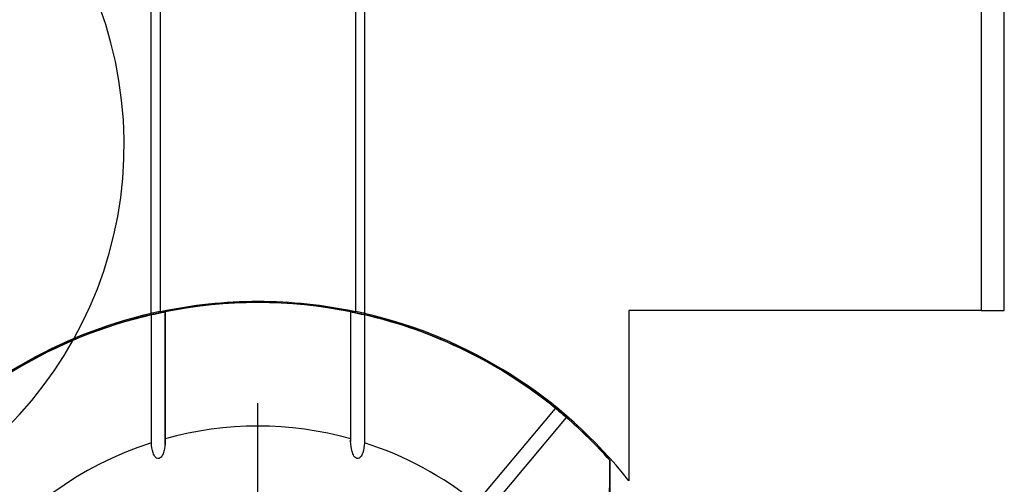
# Model space of a CAD drawing. Header units: millimetres. Extents: x 6 to 273, y 6 to 210.
# Tile 28 of 47: x 172 to 193, y 96 to 106. Entities that reach past the tile are written whole.
import ezdxf

# ---------------------------------------------------------------- set-up
doc = ezdxf.new("R2010")
doc.units = ezdxf.units.MM
doc.linetypes.add('SLD-Center', pattern=[19.05, 15.24, -1.27, 1.27, -1.27])
doc.linetypes.add('SLD-Solid', pattern=[0])
doc.layers.add('CENTER', color=40, linetype='SLD-Center')
doc.layers.add('TEXT', color=140, linetype='SLD-Solid', lineweight=25)

# ---------------------------------------------------------------- blocks, each defined once
blk = doc.blocks.new('SW_CENTERMARKSYMBOL_2')
at = {"layer": 'CENTER', "color": 0}
for p, q in [((0, 5.08), (0, 7.9985)), ((0, 0), (0, 2.54)), ((-5.08, 0), (-7.9985, 0)), ((0, 0), (-2.54, 0)), ((0, 0), (0, -2.54)), ((0, 0), (2.54, 0)), ((5.08, 0), (7.9985, 0)), ((0, -5.08), (0, -7.9985))]:
    blk.add_line(p, q, dxfattribs=at)

msp = doc.modelspace()

# ---------------------------------------------------------------- linework, layer by layer
for p, q in [((174.666, 99.504), (174.666, 106.63)), ((179.266, 106.63), (179.266, 99.504)), ((174.864, 99.548), (174.864, 106.586)), ((179.069, 106.586), (179.069, 99.548)), ((192.566, 106.567), (192.566, 99.567)), ((193.066, 99.567), (193.066, 106.567)), ((174.667, 96.713), (174.667, 99.474)), ((174.965, 99.539), (174.965, 96.802)), ((174.966, 96.674), (174.966, 99.551)), ((178.966, 99.553), (178.966, 96.743)), ((178.967, 96.802), (178.967, 99.539)), ((179.265, 99.474), (179.265, 96.713)), ((192.566, 99.567), (184.966, 99.567)), ((184.966, 99.567), (184.966, 95.895)), ((192.566, 99.567), (193.066, 99.567)), ((181.676, 95.412), (183.388, 97.453)), ((183.618, 97.261), (181.905, 95.22)), ((184.557, 96.336), (184.566, 96.332)), ((184.566, 82.801), (184.566, 96.332))]:
    msp.add_line(p, q)
at = {"flags": 128}
msp.add_lwpolyline([(184.557, 82.798), (184.549, 83.974), (184.542, 85.182), (184.537, 86.416), (184.534, 87.669), (184.532, 88.933), (184.532, 90.201), (184.534, 91.465), (184.537, 92.717), (184.542, 93.952), (184.549, 95.16), (184.557, 96.336)], dxfattribs=at)
for radius, start, end in [(10.175, 41.675, 138.7503), (10.17, 78.6534, 101.3466), (10.17, 103.0639, 138.7014), (10.2, 103.0317, 137.3321), (10.17, 50.8451, 76.9361), (10.2, 38.3427, 76.9683), (7.507, 74.5401, 105.4599), (10.17, 41.7236, 49.1549), (7.507, 107.8335, 252.1665), (7.507, 51.145, 72.1665)]:
    msp.add_arc((176.966, 89.567), radius, start, end)
for points in [[(174.864, 99.548), (175.549, 99.692), (176.25, 99.767), (176.966, 99.767)], [(176.966, 99.767), (177.683, 99.767), (178.383, 99.692), (179.069, 99.548)]]:
    msp.add_open_spline(points, degree=3)
for points, knots in [([(174.864, 99.548), (174.808, 99.536), (174.759, 99.525), (174.686, 99.509), (174.666, 99.504), (174.666, 99.504)], [0, 0, 0, 0, 0.5, 0.5, 1, 1, 1, 1]), ([(174.667, 99.474), (174.672, 99.475), (174.689, 99.48), (174.743, 99.493), (174.782, 99.502), (174.868, 99.52), (174.911, 99.529), (174.961, 99.538), (174.969, 99.54), (174.965, 99.539)], [0, 0, 0, 0, 0.25, 0.25, 0.5, 0.5, 0.75, 0.75, 1, 1, 1, 1]), ([(178.967, 99.539), (178.963, 99.54), (178.972, 99.538), (179.021, 99.529), (179.063, 99.52), (179.15, 99.502), (179.189, 99.493), (179.244, 99.48), (179.261, 99.475), (179.265, 99.474)], [0, 0, 0, 0, 0.25, 0.25, 0.5, 0.5, 0.75, 0.75, 1, 1, 1, 1]), ([(179.266, 99.504), (179.266, 99.504), (179.246, 99.509), (179.174, 99.525), (179.124, 99.536), (179.069, 99.548)], [0, 0, 0, 0, 0.5, 0.5, 1, 1, 1, 1]), ([(183.388, 97.453), (183.388, 97.454), (183.399, 97.446), (183.439, 97.414), (183.471, 97.387), (183.538, 97.332), (183.569, 97.304), (183.608, 97.27), (183.618, 97.261), (183.618, 97.261)], [0, 0, 0, 0, 0.25, 0.25, 0.5, 0.5, 0.75, 0.75, 1, 1, 1, 1]), ([(174.965, 96.802), (174.969, 96.728), (174.964, 96.656), (174.943, 96.549), (174.933, 96.513), (174.905, 96.444), (174.888, 96.41), (174.844, 96.376), (174.825, 96.369), (174.789, 96.375), (174.773, 96.386), (174.735, 96.427), (174.719, 96.462), (174.682, 96.566), (174.671, 96.639), (174.667, 96.713)], [0, 0, 0, 0, 0.25, 0.25, 0.375, 0.375, 0.5, 0.5, 0.5625, 0.5625, 0.625, 0.625, 0.75, 0.75, 1, 1, 1, 1]), ([(179.265, 96.713), (179.262, 96.639), (179.251, 96.566), (179.214, 96.462), (179.198, 96.428), (179.161, 96.387), (179.145, 96.375), (179.109, 96.368), (179.09, 96.375), (179.045, 96.409), (179.028, 96.443), (179, 96.511), (178.99, 96.547), (178.969, 96.655), (178.964, 96.728), (178.967, 96.802)], [0, 0, 0, 0, 0.25, 0.25, 0.375, 0.375, 0.4375, 0.4375, 0.5, 0.5, 0.625, 0.625, 0.75, 0.75, 1, 1, 1, 1])]:
    msp.add_open_spline(points, degree=3, knots=knots)
at = {"layer": 'TEXT'}
msp.add_arc((165.466, 103.14), 8.615, 276.8339, 263.978, dxfattribs=at)

# ---------------------------------------------------------------- block references
at = {"layer": 'CENTER'}
msp.add_blockref('SW_CENTERMARKSYMBOL_2', (176.966, 89.567), dxfattribs=at)

doc.saveas('drawing.dxf')
